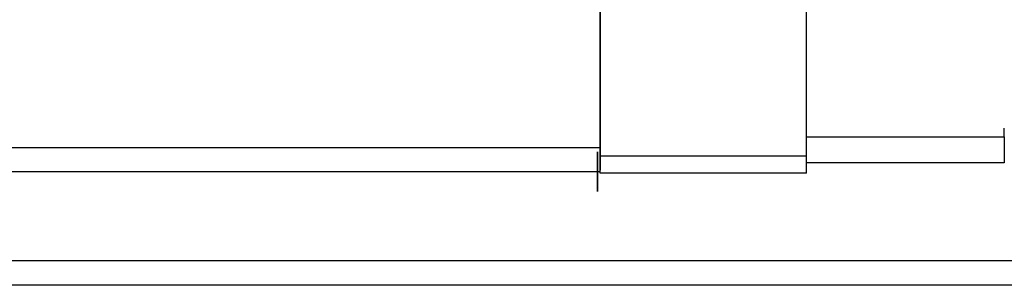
# Model space of a CAD drawing. Header units: millimetres. Extents: x 640 to 894, y 81 to 158.
# Tile 4 of 56: x 835.82 to 864.44, y 96.51 to 104.24. Entities that reach past the tile are written whole.
import ezdxf

# ---------------------------------------------------------------- set-up
doc = ezdxf.new("R2010")
doc.units = ezdxf.units.MM
doc.header["$LTSCALE"] = 0.1
doc.layers.add('2', color=7, linetype='CONTINUOUS')
doc.layers.add('OUT', color=3, linetype='CONTINUOUS')

msp = doc.modelspace()

# ---------------------------------------------------------------- linework, layer by layer
at = {"layer": '2', "color": 0, "linetype": 'Continuous'}
for p, q in [((852.694, 100.279), (852.694, 119.578)), ((858.694, 100.279), (858.694, 119.28)), ((852.694, 114.05), (852.694, 100.214)), ((864.444, 100.829), (864.444, 101.078)), ((858.694, 100.829), (864.444, 100.829)), ((864.444, 100.829), (864.444, 100.079)), ((852.694, 100.514), (813.194, 100.514)), ((852.694, 100.514), (852.694, 99.861)), ((852.694, 100.279), (858.694, 100.279)), ((858.694, 99.779), (858.694, 100.279)), ((864.444, 100.079), (858.694, 100.079)), ((852.694, 99.814), (813.194, 99.814)), ((852.694, 99.814), (813.194, 99.814)), ((852.694, 99.814), (852.694, 99.861)), ((852.694, 99.779), (852.694, 99.814)), ((858.694, 99.779), (852.694, 99.779)), ((894.394, 97.228), (774.168, 97.228)), ((894.394, 96.514), (754.994, 96.514))]:
    msp.add_line(p, q, dxfattribs=at)
msp.add_open_spline([(852.616, 99.814), (852.616, 99.814), (852.616, 99.814), (852.616, 99.814), (852.609, 101.814), (852.623, 97.814), (852.616, 99.814)], degree=3, knots=[0.07118229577, 0.07118229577, 0.07118229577, 0.07118229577, 0.07119298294, 0.07119298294, 0.07119298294, 0.07119832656, 0.07119832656, 0.07119832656, 0.07119832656], dxfattribs=at)
at = {"layer": 'OUT', "color": 0, "linetype": 'Continuous'}
for p, q in [((852.694, 101.214), (852.694, 104.236)), ((852.694, 99.814), (852.694, 101.214)), ((852.694, 99.779), (852.694, 99.814))]:
    msp.add_line(p, q, dxfattribs=at)

doc.saveas('drawing.dxf')
